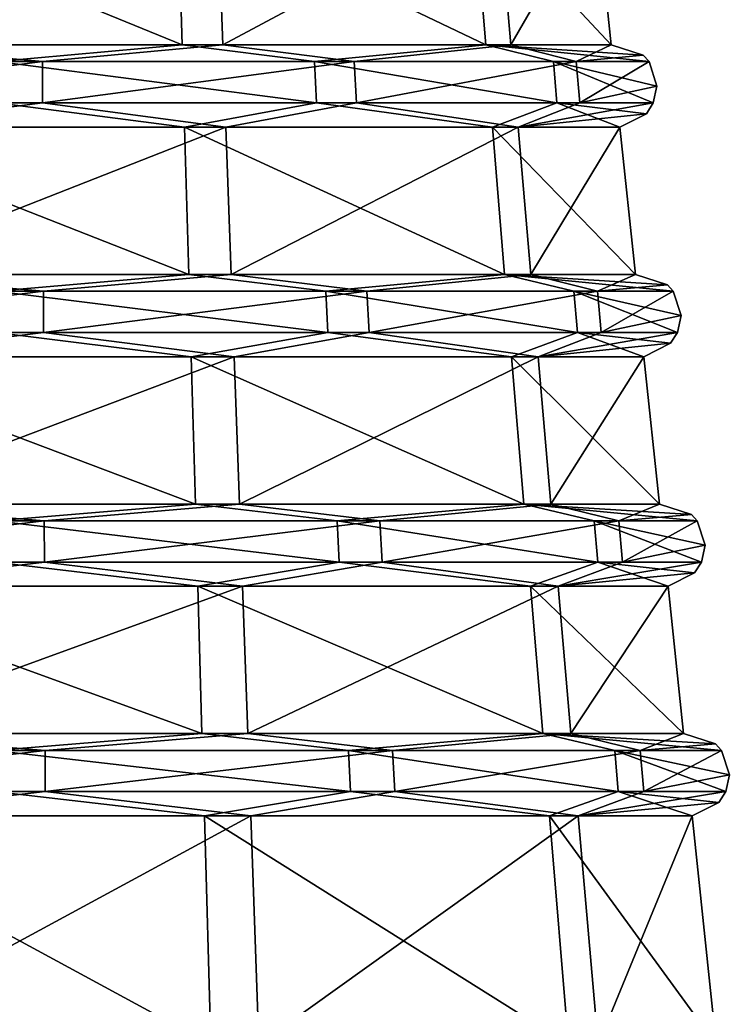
# Model space of a CAD drawing. Header units: millimetres. Extents: x -25 to 25, y -260 to 12.
# Tile 7 of 96: x -9.5 to -0.85, y -235.01 to -223. Entities that reach past the tile are written whole.
import ezdxf

# ---------------------------------------------------------------- set-up
doc = ezdxf.new("R2010")
doc.units = ezdxf.units.MM
doc.header["$LTSCALE"] = 65.185185
for name, color, linetype in [('1254', 7, 'CONTINUOUS'), ('1255', 7, 'CONTINUOUS'), ('1256', 7, 'CONTINUOUS'), ('1257', 7, 'CONTINUOUS'), ('1258', 7, 'CONTINUOUS'), ('1260', 7, 'CONTINUOUS'), ('1261', 7, 'CONTINUOUS'), ('1262', 7, 'CONTINUOUS'), ('1263', 7, 'CONTINUOUS'), ('1264', 7, 'CONTINUOUS'), ('1265', 7, 'CONTINUOUS'), ('1266', 7, 'CONTINUOUS'), ('1268', 7, 'CONTINUOUS'), ('1269', 7, 'CONTINUOUS'), ('1270', 7, 'CONTINUOUS'), ('1271', 7, 'CONTINUOUS'), ('1272', 7, 'CONTINUOUS'), ('1273', 7, 'CONTINUOUS')]:
    doc.layers.add(name, color=color, linetype=linetype)

msp = doc.modelspace()

# ---------------------------------------------------------------- linework, layer by layer
at = {"layer": '1254', "color": 7, "linetype": 'CONTINUOUS'}
for points in [[(-6.583, -235.5, 188.016), (-11.832, -235.5, 187.826), (-6.683, -232.712, 188.292), (-6.583, -235.5, 188.016)], [(-6.683, -232.712, 188.292), (-11.832, -235.5, 187.826), (-11.752, -232.712, 188.108), (-6.683, -232.712, 188.292)], [(-2.69, -232.712, 191.419), (-6.583, -235.5, 188.016), (-6.683, -232.712, 188.292), (-2.69, -232.712, 191.419)], [(-2.447, -235.5, 191.256), (-6.583, -235.5, 188.016), (-2.69, -232.712, 191.419), (-2.447, -235.5, 191.256)], [(-1.298, -232.712, 196.297), (-2.447, -235.5, 191.256), (-2.69, -232.712, 191.419), (-1.298, -232.712, 196.297)], [(-1.006, -235.5, 196.308), (-2.447, -235.5, 191.256), (-1.298, -232.712, 196.297), (-1.006, -235.5, 196.308)]]:
    msp.add_3dface(points, dxfattribs=at)
at = {"layer": '1255', "color": 7, "linetype": 'CONTINUOUS'}
for points in [[(-6.719, -231.708, 188.391), (-11.723, -231.708, 188.21), (-6.784, -229.912, 188.568), (-6.719, -231.708, 188.391)], [(-11.723, -231.708, 188.21), (-11.671, -229.912, 188.391), (-6.784, -229.912, 188.568), (-11.723, -231.708, 188.21)], [(-6.719, -231.708, 188.391), (-6.784, -229.912, 188.568), (-2.934, -229.912, 191.584), (-6.719, -231.708, 188.391)], [(-2.778, -231.708, 191.478), (-6.719, -231.708, 188.391), (-2.934, -229.912, 191.584), (-2.778, -231.708, 191.478)], [(-1.592, -229.912, 196.286), (-2.778, -231.708, 191.478), (-2.934, -229.912, 191.584), (-1.592, -229.912, 196.286)], [(-1.404, -231.708, 196.293), (-2.778, -231.708, 191.478), (-1.592, -229.912, 196.286), (-1.404, -231.708, 196.293)]]:
    msp.add_3dface(points, dxfattribs=at)
at = {"layer": '1256', "color": 7, "linetype": 'CONTINUOUS'}
for points in [[(-6.82, -228.908, 188.667), (-11.642, -228.908, 188.493), (-6.885, -227.112, 188.844), (-6.82, -228.908, 188.667)], [(-6.885, -227.112, 188.844), (-11.642, -228.908, 188.493), (-11.591, -227.112, 188.674), (-6.885, -227.112, 188.844)], [(-3.179, -227.112, 191.748), (-6.82, -228.908, 188.667), (-6.885, -227.112, 188.844), (-3.179, -227.112, 191.748)], [(-3.022, -228.908, 191.643), (-6.82, -228.908, 188.667), (-3.179, -227.112, 191.748), (-3.022, -228.908, 191.643)], [(-1.887, -227.112, 196.276), (-3.022, -228.908, 191.643), (-3.179, -227.112, 191.748), (-1.887, -227.112, 196.276)], [(-1.698, -228.908, 196.282), (-3.022, -228.908, 191.643), (-1.887, -227.112, 196.276), (-1.698, -228.908, 196.282)]]:
    msp.add_3dface(points, dxfattribs=at)
at = {"layer": '1257', "color": 7, "linetype": 'CONTINUOUS'}
for points in [[(-6.921, -226.108, 188.944), (-11.562, -226.108, 188.776), (-6.986, -224.312, 189.121), (-6.921, -226.108, 188.944)], [(-6.986, -224.312, 189.121), (-11.562, -226.108, 188.776), (-11.51, -224.312, 188.957), (-6.986, -224.312, 189.121)], [(-3.423, -224.312, 191.912), (-6.921, -226.108, 188.944), (-6.986, -224.312, 189.121), (-3.423, -224.312, 191.912)], [(-3.266, -226.108, 191.807), (-6.921, -226.108, 188.944), (-3.423, -224.312, 191.912), (-3.266, -226.108, 191.807)], [(-2.181, -224.312, 196.265), (-3.266, -226.108, 191.807), (-3.423, -224.312, 191.912), (-2.181, -224.312, 196.265)], [(-1.992, -226.108, 196.272), (-3.266, -226.108, 191.807), (-2.181, -224.312, 196.265), (-1.992, -226.108, 196.272)]]:
    msp.add_3dface(points, dxfattribs=at)
at = {"layer": '1258', "color": 7, "linetype": 'CONTINUOUS'}
for points in [[(-7.022, -223.308, 189.22), (-11.481, -223.308, 189.059), (-7.087, -221.512, 189.397), (-7.022, -223.308, 189.22)], [(-7.087, -221.512, 189.397), (-11.481, -223.308, 189.059), (-11.429, -221.512, 189.24), (-7.087, -221.512, 189.397)], [(-3.667, -221.512, 192.076), (-7.022, -223.308, 189.22), (-7.087, -221.512, 189.397), (-3.667, -221.512, 192.076)], [(-3.51, -223.308, 191.971), (-7.022, -223.308, 189.22), (-3.667, -221.512, 192.076), (-3.51, -223.308, 191.971)], [(-2.475, -221.512, 196.254), (-3.51, -223.308, 191.971), (-3.667, -221.512, 192.076), (-2.475, -221.512, 196.254)], [(-2.286, -223.308, 196.261), (-3.51, -223.308, 191.971), (-2.475, -221.512, 196.254), (-2.286, -223.308, 196.261)]]:
    msp.add_3dface(points, dxfattribs=at)
at = {"layer": '1260', "color": 7, "linetype": 'CONTINUOUS'}
for points in [[(-9.19, -231.913, 187.443), (-13.51, -231.913, 188.434), (-11.723, -231.708, 188.21), (-9.19, -231.913, 187.443)], [(-6.719, -231.708, 188.391), (-9.19, -231.913, 187.443), (-11.723, -231.708, 188.21), (-6.719, -231.708, 188.391)], [(-4.953, -231.913, 188.744), (-9.19, -231.913, 187.443), (-6.719, -231.708, 188.391), (-4.953, -231.913, 188.744)], [(-2.778, -231.708, 191.478), (-4.953, -231.913, 188.744), (-6.719, -231.708, 188.391), (-2.778, -231.708, 191.478)], [(-1.934, -231.913, 191.99), (-4.953, -231.913, 188.744), (-2.778, -231.708, 191.478), (-1.934, -231.913, 191.99)], [(-1.404, -231.708, 196.293), (-1.934, -231.913, 191.99), (-2.778, -231.708, 191.478), (-1.404, -231.708, 196.293)], [(-1.013, -231.835, 196.307), (-1.934, -231.913, 191.99), (-1.404, -231.708, 196.293), (-1.013, -231.835, 196.307)], [(-0.943, -231.913, 196.31), (-1.934, -231.913, 191.99), (-1.013, -231.835, 196.307), (-0.943, -231.913, 196.31)], [(-9.188, -232.416, 187.39), (-13.535, -232.416, 188.388), (-9.19, -231.913, 187.443), (-9.188, -232.416, 187.39)], [(-9.19, -231.913, 187.443), (-13.535, -232.416, 188.388), (-13.51, -231.913, 188.434), (-9.19, -231.913, 187.443)], [(-4.953, -231.913, 188.744), (-9.188, -232.416, 187.39), (-9.19, -231.913, 187.443), (-4.953, -231.913, 188.744)], [(-4.925, -232.416, 188.7), (-9.188, -232.416, 187.39), (-4.953, -231.913, 188.744), (-4.925, -232.416, 188.7)], [(-1.934, -231.913, 191.99), (-4.925, -232.416, 188.7), (-4.953, -231.913, 188.744), (-1.934, -231.913, 191.99)], [(-1.888, -232.416, 191.965), (-4.925, -232.416, 188.7), (-1.934, -231.913, 191.99), (-1.888, -232.416, 191.965)], [(-0.943, -231.913, 196.31), (-1.888, -232.416, 191.965), (-1.934, -231.913, 191.99), (-0.943, -231.913, 196.31)], [(-0.846, -232.21, 196.313), (-1.888, -232.416, 191.965), (-0.943, -231.913, 196.31), (-0.846, -232.21, 196.313)], [(-0.89, -232.416, 196.312), (-1.888, -232.416, 191.965), (-0.846, -232.21, 196.313), (-0.89, -232.416, 196.312)], [(-9.188, -232.416, 187.39), (-11.752, -232.712, 188.108), (-13.535, -232.416, 188.388), (-9.188, -232.416, 187.39)], [(-6.683, -232.712, 188.292), (-11.752, -232.712, 188.108), (-9.188, -232.416, 187.39), (-6.683, -232.712, 188.292)], [(-4.925, -232.416, 188.7), (-6.683, -232.712, 188.292), (-9.188, -232.416, 187.39), (-4.925, -232.416, 188.7)], [(-2.69, -232.712, 191.419), (-6.683, -232.712, 188.292), (-4.925, -232.416, 188.7), (-2.69, -232.712, 191.419)], [(-1.888, -232.416, 191.965), (-2.69, -232.712, 191.419), (-4.925, -232.416, 188.7), (-1.888, -232.416, 191.965)], [(-0.976, -232.548, 196.309), (-2.69, -232.712, 191.419), (-0.89, -232.416, 196.312), (-0.976, -232.548, 196.309)], [(-0.89, -232.416, 196.312), (-2.69, -232.712, 191.419), (-1.888, -232.416, 191.965), (-0.89, -232.416, 196.312)], [(-1.298, -232.712, 196.297), (-2.69, -232.712, 191.419), (-0.976, -232.548, 196.309), (-1.298, -232.712, 196.297)]]:
    msp.add_3dface(points, dxfattribs=at)
at = {"layer": '1261', "color": 7, "linetype": 'CONTINUOUS'}
for points in [[(-12.281, -231.708, 203.609), (-9.81, -231.913, 204.557), (-7.277, -231.708, 203.79), (-12.281, -231.708, 203.609)], [(-9.81, -231.913, 204.557), (-5.49, -231.913, 203.566), (-7.277, -231.708, 203.79), (-9.81, -231.913, 204.557)], [(-7.277, -231.708, 203.79), (-5.49, -231.913, 203.566), (-3.122, -231.708, 200.996), (-7.277, -231.708, 203.79)], [(-5.49, -231.913, 203.566), (-2.244, -231.913, 200.547), (-3.122, -231.708, 200.996), (-5.49, -231.913, 203.566)], [(-0.943, -231.913, 196.31), (-1.013, -231.835, 196.307), (-3.122, -231.708, 200.996), (-0.943, -231.913, 196.31)], [(-2.244, -231.913, 200.547), (-0.943, -231.913, 196.31), (-3.122, -231.708, 200.996), (-2.244, -231.913, 200.547)], [(-1.013, -231.835, 196.307), (-1.404, -231.708, 196.293), (-3.122, -231.708, 200.996), (-1.013, -231.835, 196.307)], [(-5.465, -232.416, 203.612), (-9.81, -231.913, 204.557), (-9.812, -232.416, 204.61), (-5.465, -232.416, 203.612)], [(-5.49, -231.913, 203.566), (-9.81, -231.913, 204.557), (-5.465, -232.416, 203.612), (-5.49, -231.913, 203.566)], [(-2.244, -231.913, 200.547), (-5.49, -231.913, 203.566), (-2.2, -232.416, 200.575), (-2.244, -231.913, 200.547)], [(-2.2, -232.416, 200.575), (-5.49, -231.913, 203.566), (-5.465, -232.416, 203.612), (-2.2, -232.416, 200.575)], [(-0.89, -232.416, 196.312), (-0.846, -232.21, 196.313), (-2.244, -231.913, 200.547), (-0.89, -232.416, 196.312)], [(-0.89, -232.416, 196.312), (-2.244, -231.913, 200.547), (-2.2, -232.416, 200.575), (-0.89, -232.416, 196.312)], [(-0.846, -232.21, 196.313), (-0.943, -231.913, 196.31), (-2.244, -231.913, 200.547), (-0.846, -232.21, 196.313)], [(-7.248, -232.712, 203.892), (-9.812, -232.416, 204.61), (-12.317, -232.712, 203.708), (-7.248, -232.712, 203.892)], [(-5.465, -232.416, 203.612), (-9.812, -232.416, 204.61), (-7.248, -232.712, 203.892), (-5.465, -232.416, 203.612)], [(-3.039, -232.712, 201.061), (-5.465, -232.416, 203.612), (-7.248, -232.712, 203.892), (-3.039, -232.712, 201.061)], [(-2.2, -232.416, 200.575), (-5.465, -232.416, 203.612), (-3.039, -232.712, 201.061), (-2.2, -232.416, 200.575)], [(-1.298, -232.712, 196.297), (-2.2, -232.416, 200.575), (-3.039, -232.712, 201.061), (-1.298, -232.712, 196.297)], [(-1.298, -232.712, 196.297), (-0.976, -232.548, 196.309), (-2.2, -232.416, 200.575), (-1.298, -232.712, 196.297)], [(-0.976, -232.548, 196.309), (-0.89, -232.416, 196.312), (-2.2, -232.416, 200.575), (-0.976, -232.548, 196.309)]]:
    msp.add_3dface(points, dxfattribs=at)
at = {"layer": '1262', "color": 7, "linetype": 'CONTINUOUS'}
for points in [[(-7.168, -235.5, 204.174), (-12.317, -232.712, 203.708), (-12.417, -235.5, 203.984), (-7.168, -235.5, 204.174)], [(-7.248, -232.712, 203.892), (-12.317, -232.712, 203.708), (-7.168, -235.5, 204.174), (-7.248, -232.712, 203.892)], [(-3.039, -232.712, 201.061), (-7.248, -232.712, 203.892), (-2.809, -235.5, 201.242), (-3.039, -232.712, 201.061)], [(-2.809, -235.5, 201.242), (-7.248, -232.712, 203.892), (-7.168, -235.5, 204.174), (-2.809, -235.5, 201.242)], [(-1.006, -235.5, 196.308), (-1.298, -232.712, 196.297), (-3.039, -232.712, 201.061), (-1.006, -235.5, 196.308)], [(-1.006, -235.5, 196.308), (-3.039, -232.712, 201.061), (-2.809, -235.5, 201.242), (-1.006, -235.5, 196.308)]]:
    msp.add_3dface(points, dxfattribs=at)
at = {"layer": '1263', "color": 7, "linetype": 'CONTINUOUS'}
for points in [[(-12.281, -231.708, 203.609), (-7.277, -231.708, 203.79), (-12.216, -229.912, 203.432), (-12.281, -231.708, 203.609)], [(-12.216, -229.912, 203.432), (-7.277, -231.708, 203.79), (-7.329, -229.912, 203.609), (-12.216, -229.912, 203.432)], [(-7.277, -231.708, 203.79), (-3.122, -231.708, 200.996), (-7.329, -229.912, 203.609), (-7.277, -231.708, 203.79)], [(-7.329, -229.912, 203.609), (-3.122, -231.708, 200.996), (-3.271, -229.912, 200.88), (-7.329, -229.912, 203.609)], [(-3.122, -231.708, 200.996), (-1.404, -231.708, 196.293), (-3.271, -229.912, 200.88), (-3.122, -231.708, 200.996)], [(-1.404, -231.708, 196.293), (-1.592, -229.912, 196.286), (-3.271, -229.912, 200.88), (-1.404, -231.708, 196.293)]]:
    msp.add_3dface(points, dxfattribs=at)
at = {"layer": '1264', "color": 7, "linetype": 'CONTINUOUS'}
for points in [[(-12.18, -228.908, 203.333), (-7.358, -228.908, 203.507), (-12.115, -227.112, 203.156), (-12.18, -228.908, 203.333)], [(-12.115, -227.112, 203.156), (-7.358, -228.908, 203.507), (-7.409, -227.112, 203.326), (-12.115, -227.112, 203.156)], [(-7.358, -228.908, 203.507), (-3.354, -228.908, 200.814), (-7.409, -227.112, 203.326), (-7.358, -228.908, 203.507)], [(-7.409, -227.112, 203.326), (-3.354, -228.908, 200.814), (-3.503, -227.112, 200.698), (-7.409, -227.112, 203.326)], [(-3.354, -228.908, 200.814), (-1.698, -228.908, 196.282), (-3.503, -227.112, 200.698), (-3.354, -228.908, 200.814)], [(-1.698, -228.908, 196.282), (-1.887, -227.112, 196.276), (-3.503, -227.112, 200.698), (-1.698, -228.908, 196.282)]]:
    msp.add_3dface(points, dxfattribs=at)
at = {"layer": '1265', "color": 7, "linetype": 'CONTINUOUS'}
for points in [[(-12.079, -226.108, 203.056), (-7.438, -226.108, 203.224), (-12.014, -224.312, 202.879), (-12.079, -226.108, 203.056)], [(-12.014, -224.312, 202.879), (-7.438, -226.108, 203.224), (-7.49, -224.312, 203.043), (-12.014, -224.312, 202.879)], [(-7.438, -226.108, 203.224), (-3.586, -226.108, 200.633), (-7.49, -224.312, 203.043), (-7.438, -226.108, 203.224)], [(-7.49, -224.312, 203.043), (-3.586, -226.108, 200.633), (-3.734, -224.312, 200.517), (-7.49, -224.312, 203.043)], [(-3.586, -226.108, 200.633), (-1.992, -226.108, 196.272), (-3.734, -224.312, 200.517), (-3.586, -226.108, 200.633)], [(-1.992, -226.108, 196.272), (-2.181, -224.312, 196.265), (-3.734, -224.312, 200.517), (-1.992, -226.108, 196.272)]]:
    msp.add_3dface(points, dxfattribs=at)
at = {"layer": '1266', "color": 7, "linetype": 'CONTINUOUS'}
for points in [[(-11.978, -223.308, 202.78), (-7.519, -223.308, 202.941), (-11.913, -221.512, 202.603), (-11.978, -223.308, 202.78)], [(-11.913, -221.512, 202.603), (-7.519, -223.308, 202.941), (-7.571, -221.512, 202.76), (-11.913, -221.512, 202.603)], [(-7.519, -223.308, 202.941), (-3.817, -223.308, 200.451), (-7.571, -221.512, 202.76), (-7.519, -223.308, 202.941)], [(-7.571, -221.512, 202.76), (-3.817, -223.308, 200.451), (-3.966, -221.512, 200.335), (-7.571, -221.512, 202.76)], [(-3.817, -223.308, 200.451), (-2.286, -223.308, 196.261), (-3.966, -221.512, 200.335), (-3.817, -223.308, 200.451)], [(-2.286, -223.308, 196.261), (-2.475, -221.512, 196.254), (-3.966, -221.512, 200.335), (-2.286, -223.308, 196.261)]]:
    msp.add_3dface(points, dxfattribs=at)
at = {"layer": '1268', "color": 7, "linetype": 'CONTINUOUS'}
for points in [[(-12.18, -228.908, 203.333), (-9.799, -229.113, 204.263), (-7.358, -228.908, 203.507), (-12.18, -228.908, 203.333)], [(-9.799, -229.113, 204.263), (-5.628, -229.113, 203.306), (-7.358, -228.908, 203.507), (-9.799, -229.113, 204.263)], [(-7.358, -228.908, 203.507), (-5.628, -229.113, 203.306), (-3.354, -228.908, 200.814), (-7.358, -228.908, 203.507)], [(-5.628, -229.113, 203.306), (-2.494, -229.113, 200.391), (-3.354, -228.908, 200.814), (-5.628, -229.113, 203.306)], [(-2.494, -229.113, 200.391), (-1.237, -229.113, 196.299), (-3.354, -228.908, 200.814), (-2.494, -229.113, 200.391)], [(-3.354, -228.908, 200.814), (-1.237, -229.113, 196.299), (-1.308, -229.035, 196.297), (-3.354, -228.908, 200.814)], [(-1.698, -228.908, 196.282), (-3.354, -228.908, 200.814), (-1.308, -229.035, 196.297), (-1.698, -228.908, 196.282)], [(-9.801, -229.616, 204.316), (-5.603, -229.616, 203.352), (-9.799, -229.113, 204.263), (-9.801, -229.616, 204.316)], [(-9.799, -229.113, 204.263), (-5.603, -229.616, 203.352), (-5.628, -229.113, 203.306), (-9.799, -229.113, 204.263)], [(-5.603, -229.616, 203.352), (-2.449, -229.616, 200.419), (-5.628, -229.113, 203.306), (-5.603, -229.616, 203.352)], [(-5.628, -229.113, 203.306), (-2.449, -229.616, 200.419), (-2.494, -229.113, 200.391), (-5.628, -229.113, 203.306)], [(-2.449, -229.616, 200.419), (-1.184, -229.616, 196.301), (-2.494, -229.113, 200.391), (-2.449, -229.616, 200.419)], [(-2.494, -229.113, 200.391), (-1.184, -229.616, 196.301), (-1.141, -229.41, 196.303), (-2.494, -229.113, 200.391)], [(-1.237, -229.113, 196.299), (-2.494, -229.113, 200.391), (-1.141, -229.41, 196.303), (-1.237, -229.113, 196.299)], [(-12.216, -229.912, 203.432), (-7.329, -229.912, 203.609), (-9.801, -229.616, 204.316), (-12.216, -229.912, 203.432)], [(-9.801, -229.616, 204.316), (-7.329, -229.912, 203.609), (-5.603, -229.616, 203.352), (-9.801, -229.616, 204.316)], [(-7.329, -229.912, 203.609), (-3.271, -229.912, 200.88), (-5.603, -229.616, 203.352), (-7.329, -229.912, 203.609)], [(-5.603, -229.616, 203.352), (-3.271, -229.912, 200.88), (-2.449, -229.616, 200.419), (-5.603, -229.616, 203.352)], [(-3.271, -229.912, 200.88), (-1.592, -229.912, 196.286), (-2.449, -229.616, 200.419), (-3.271, -229.912, 200.88)], [(-2.449, -229.616, 200.419), (-1.592, -229.912, 196.286), (-1.27, -229.748, 196.298), (-2.449, -229.616, 200.419)], [(-1.184, -229.616, 196.301), (-2.449, -229.616, 200.419), (-1.27, -229.748, 196.298), (-1.184, -229.616, 196.301)]]:
    msp.add_3dface(points, dxfattribs=at)
at = {"layer": '1269', "color": 7, "linetype": 'CONTINUOUS'}
for points in [[(-9.201, -229.113, 187.737), (-13.372, -229.113, 188.694), (-11.642, -228.908, 188.493), (-9.201, -229.113, 187.737)], [(-6.82, -228.908, 188.667), (-9.201, -229.113, 187.737), (-11.642, -228.908, 188.493), (-6.82, -228.908, 188.667)], [(-5.109, -229.113, 188.994), (-9.201, -229.113, 187.737), (-6.82, -228.908, 188.667), (-5.109, -229.113, 188.994)], [(-3.022, -228.908, 191.643), (-5.109, -229.113, 188.994), (-6.82, -228.908, 188.667), (-3.022, -228.908, 191.643)], [(-2.194, -229.113, 192.128), (-5.109, -229.113, 188.994), (-3.022, -228.908, 191.643), (-2.194, -229.113, 192.128)], [(-1.698, -228.908, 196.282), (-2.194, -229.113, 192.128), (-3.022, -228.908, 191.643), (-1.698, -228.908, 196.282)], [(-1.698, -228.908, 196.282), (-1.308, -229.035, 196.297), (-2.194, -229.113, 192.128), (-1.698, -228.908, 196.282)], [(-13.372, -229.113, 188.694), (-9.201, -229.113, 187.737), (-13.397, -229.616, 188.648), (-13.372, -229.113, 188.694)], [(-13.397, -229.616, 188.648), (-9.201, -229.113, 187.737), (-9.199, -229.616, 187.684), (-13.397, -229.616, 188.648)], [(-9.201, -229.113, 187.737), (-5.109, -229.113, 188.994), (-9.199, -229.616, 187.684), (-9.201, -229.113, 187.737)], [(-9.199, -229.616, 187.684), (-5.109, -229.113, 188.994), (-5.081, -229.616, 188.949), (-9.199, -229.616, 187.684)], [(-5.109, -229.113, 188.994), (-2.194, -229.113, 192.128), (-5.081, -229.616, 188.949), (-5.109, -229.113, 188.994)], [(-5.081, -229.616, 188.949), (-2.194, -229.113, 192.128), (-2.148, -229.616, 192.103), (-5.081, -229.616, 188.949)], [(-1.308, -229.035, 196.297), (-1.237, -229.113, 196.299), (-2.194, -229.113, 192.128), (-1.308, -229.035, 196.297)], [(-2.194, -229.113, 192.128), (-1.237, -229.113, 196.299), (-2.148, -229.616, 192.103), (-2.194, -229.113, 192.128)], [(-1.237, -229.113, 196.299), (-1.141, -229.41, 196.303), (-2.148, -229.616, 192.103), (-1.237, -229.113, 196.299)], [(-1.141, -229.41, 196.303), (-1.184, -229.616, 196.301), (-2.148, -229.616, 192.103), (-1.141, -229.41, 196.303)], [(-13.397, -229.616, 188.648), (-9.199, -229.616, 187.684), (-11.671, -229.912, 188.391), (-13.397, -229.616, 188.648)], [(-11.671, -229.912, 188.391), (-9.199, -229.616, 187.684), (-6.784, -229.912, 188.568), (-11.671, -229.912, 188.391)], [(-9.199, -229.616, 187.684), (-5.081, -229.616, 188.949), (-6.784, -229.912, 188.568), (-9.199, -229.616, 187.684)], [(-6.784, -229.912, 188.568), (-5.081, -229.616, 188.949), (-2.934, -229.912, 191.584), (-6.784, -229.912, 188.568)], [(-5.081, -229.616, 188.949), (-2.148, -229.616, 192.103), (-2.934, -229.912, 191.584), (-5.081, -229.616, 188.949)], [(-1.184, -229.616, 196.301), (-1.27, -229.748, 196.298), (-2.934, -229.912, 191.584), (-1.184, -229.616, 196.301)], [(-2.148, -229.616, 192.103), (-1.184, -229.616, 196.301), (-2.934, -229.912, 191.584), (-2.148, -229.616, 192.103)], [(-1.27, -229.748, 196.298), (-1.592, -229.912, 196.286), (-2.934, -229.912, 191.584), (-1.27, -229.748, 196.298)]]:
    msp.add_3dface(points, dxfattribs=at)
at = {"layer": '1270', "color": 7, "linetype": 'CONTINUOUS'}
for points in [[(-12.079, -226.108, 203.056), (-9.789, -226.313, 203.969), (-7.438, -226.108, 203.224), (-12.079, -226.108, 203.056)], [(-9.789, -226.313, 203.969), (-5.765, -226.313, 203.046), (-7.438, -226.108, 203.224), (-9.789, -226.313, 203.969)], [(-7.438, -226.108, 203.224), (-5.765, -226.313, 203.046), (-3.586, -226.108, 200.633), (-7.438, -226.108, 203.224)], [(-5.765, -226.313, 203.046), (-2.743, -226.313, 200.234), (-3.586, -226.108, 200.633), (-5.765, -226.313, 203.046)], [(-2.743, -226.313, 200.234), (-1.531, -226.313, 196.289), (-3.586, -226.108, 200.633), (-2.743, -226.313, 200.234)], [(-3.586, -226.108, 200.633), (-1.531, -226.313, 196.289), (-1.602, -226.235, 196.286), (-3.586, -226.108, 200.633)], [(-1.992, -226.108, 196.272), (-3.586, -226.108, 200.633), (-1.602, -226.235, 196.286), (-1.992, -226.108, 196.272)], [(-9.79, -226.816, 204.021), (-5.741, -226.816, 203.092), (-9.789, -226.313, 203.969), (-9.79, -226.816, 204.021)], [(-9.789, -226.313, 203.969), (-5.741, -226.816, 203.092), (-5.765, -226.313, 203.046), (-9.789, -226.313, 203.969)], [(-5.741, -226.816, 203.092), (-2.698, -226.816, 200.262), (-5.765, -226.313, 203.046), (-5.741, -226.816, 203.092)], [(-5.765, -226.313, 203.046), (-2.698, -226.816, 200.262), (-2.743, -226.313, 200.234), (-5.765, -226.313, 203.046)], [(-2.698, -226.816, 200.262), (-1.479, -226.816, 196.29), (-2.743, -226.313, 200.234), (-2.698, -226.816, 200.262)], [(-2.743, -226.313, 200.234), (-1.479, -226.816, 196.29), (-1.435, -226.61, 196.292), (-2.743, -226.313, 200.234)], [(-1.531, -226.313, 196.289), (-2.743, -226.313, 200.234), (-1.435, -226.61, 196.292), (-1.531, -226.313, 196.289)], [(-12.115, -227.112, 203.156), (-7.409, -227.112, 203.326), (-9.79, -226.816, 204.021), (-12.115, -227.112, 203.156)], [(-9.79, -226.816, 204.021), (-7.409, -227.112, 203.326), (-5.741, -226.816, 203.092), (-9.79, -226.816, 204.021)], [(-7.409, -227.112, 203.326), (-3.503, -227.112, 200.698), (-5.741, -226.816, 203.092), (-7.409, -227.112, 203.326)], [(-5.741, -226.816, 203.092), (-3.503, -227.112, 200.698), (-2.698, -226.816, 200.262), (-5.741, -226.816, 203.092)], [(-3.503, -227.112, 200.698), (-1.887, -227.112, 196.276), (-2.698, -226.816, 200.262), (-3.503, -227.112, 200.698)], [(-2.698, -226.816, 200.262), (-1.887, -227.112, 196.276), (-1.564, -226.948, 196.287), (-2.698, -226.816, 200.262)], [(-1.479, -226.816, 196.29), (-2.698, -226.816, 200.262), (-1.564, -226.948, 196.287), (-1.479, -226.816, 196.29)]]:
    msp.add_3dface(points, dxfattribs=at)
at = {"layer": '1271', "color": 7, "linetype": 'CONTINUOUS'}
for points in [[(-9.211, -226.313, 188.031), (-13.235, -226.313, 188.954), (-11.562, -226.108, 188.776), (-9.211, -226.313, 188.031)], [(-6.921, -226.108, 188.944), (-9.211, -226.313, 188.031), (-11.562, -226.108, 188.776), (-6.921, -226.108, 188.944)], [(-5.266, -226.313, 189.243), (-9.211, -226.313, 188.031), (-6.921, -226.108, 188.944), (-5.266, -226.313, 189.243)], [(-3.266, -226.108, 191.807), (-5.266, -226.313, 189.243), (-6.921, -226.108, 188.944), (-3.266, -226.108, 191.807)], [(-2.454, -226.313, 192.265), (-5.266, -226.313, 189.243), (-3.266, -226.108, 191.807), (-2.454, -226.313, 192.265)], [(-1.992, -226.108, 196.272), (-2.454, -226.313, 192.265), (-3.266, -226.108, 191.807), (-1.992, -226.108, 196.272)], [(-1.992, -226.108, 196.272), (-1.602, -226.235, 196.286), (-2.454, -226.313, 192.265), (-1.992, -226.108, 196.272)], [(-1.602, -226.235, 196.286), (-1.531, -226.313, 196.289), (-2.454, -226.313, 192.265), (-1.602, -226.235, 196.286)], [(-13.235, -226.313, 188.954), (-9.211, -226.313, 188.031), (-13.259, -226.816, 188.908), (-13.235, -226.313, 188.954)], [(-13.259, -226.816, 188.908), (-9.211, -226.313, 188.031), (-9.21, -226.816, 187.979), (-13.259, -226.816, 188.908)], [(-9.211, -226.313, 188.031), (-5.266, -226.313, 189.243), (-9.21, -226.816, 187.979), (-9.211, -226.313, 188.031)], [(-9.21, -226.816, 187.979), (-5.266, -226.313, 189.243), (-5.238, -226.816, 189.198), (-9.21, -226.816, 187.979)], [(-5.266, -226.313, 189.243), (-2.454, -226.313, 192.265), (-5.238, -226.816, 189.198), (-5.266, -226.313, 189.243)], [(-5.238, -226.816, 189.198), (-2.454, -226.313, 192.265), (-2.408, -226.816, 192.241), (-5.238, -226.816, 189.198)], [(-2.454, -226.313, 192.265), (-1.531, -226.313, 196.289), (-2.408, -226.816, 192.241), (-2.454, -226.313, 192.265)], [(-1.531, -226.313, 196.289), (-1.435, -226.61, 196.292), (-2.408, -226.816, 192.241), (-1.531, -226.313, 196.289)], [(-1.435, -226.61, 196.292), (-1.479, -226.816, 196.29), (-2.408, -226.816, 192.241), (-1.435, -226.61, 196.292)], [(-11.591, -227.112, 188.674), (-13.259, -226.816, 188.908), (-9.21, -226.816, 187.979), (-11.591, -227.112, 188.674)], [(-6.885, -227.112, 188.844), (-11.591, -227.112, 188.674), (-9.21, -226.816, 187.979), (-6.885, -227.112, 188.844)], [(-6.885, -227.112, 188.844), (-9.21, -226.816, 187.979), (-5.238, -226.816, 189.198), (-6.885, -227.112, 188.844)], [(-3.179, -227.112, 191.748), (-6.885, -227.112, 188.844), (-5.238, -226.816, 189.198), (-3.179, -227.112, 191.748)], [(-3.179, -227.112, 191.748), (-5.238, -226.816, 189.198), (-2.408, -226.816, 192.241), (-3.179, -227.112, 191.748)], [(-3.179, -227.112, 191.748), (-1.479, -226.816, 196.29), (-1.564, -226.948, 196.287), (-3.179, -227.112, 191.748)], [(-1.479, -226.816, 196.29), (-3.179, -227.112, 191.748), (-2.408, -226.816, 192.241), (-1.479, -226.816, 196.29)], [(-1.887, -227.112, 196.276), (-3.179, -227.112, 191.748), (-1.564, -226.948, 196.287), (-1.887, -227.112, 196.276)]]:
    msp.add_3dface(points, dxfattribs=at)
at = {"layer": '1272', "color": 7, "linetype": 'CONTINUOUS'}
for points in [[(-11.978, -223.308, 202.78), (-9.778, -223.513, 203.675), (-7.519, -223.308, 202.941), (-11.978, -223.308, 202.78)], [(-9.778, -223.513, 203.675), (-5.903, -223.513, 202.786), (-7.519, -223.308, 202.941), (-9.778, -223.513, 203.675)], [(-7.519, -223.308, 202.941), (-5.903, -223.513, 202.786), (-3.817, -223.308, 200.451), (-7.519, -223.308, 202.941)], [(-5.903, -223.513, 202.786), (-2.992, -223.513, 200.078), (-3.817, -223.308, 200.451), (-5.903, -223.513, 202.786)], [(-2.992, -223.513, 200.078), (-1.825, -223.513, 196.278), (-3.817, -223.308, 200.451), (-2.992, -223.513, 200.078)], [(-3.817, -223.308, 200.451), (-1.825, -223.513, 196.278), (-1.896, -223.435, 196.275), (-3.817, -223.308, 200.451)], [(-2.286, -223.308, 196.261), (-3.817, -223.308, 200.451), (-1.896, -223.435, 196.275), (-2.286, -223.308, 196.261)], [(-9.78, -224.016, 203.727), (-5.879, -224.016, 202.832), (-9.778, -223.513, 203.675), (-9.78, -224.016, 203.727)], [(-9.778, -223.513, 203.675), (-5.879, -224.016, 202.832), (-5.903, -223.513, 202.786), (-9.778, -223.513, 203.675)], [(-5.879, -224.016, 202.832), (-2.948, -224.016, 200.106), (-5.903, -223.513, 202.786), (-5.879, -224.016, 202.832)], [(-5.903, -223.513, 202.786), (-2.948, -224.016, 200.106), (-2.992, -223.513, 200.078), (-5.903, -223.513, 202.786)], [(-2.948, -224.016, 200.106), (-1.773, -224.016, 196.28), (-2.992, -223.513, 200.078), (-2.948, -224.016, 200.106)], [(-2.992, -223.513, 200.078), (-1.773, -224.016, 196.28), (-1.729, -223.81, 196.281), (-2.992, -223.513, 200.078)], [(-1.825, -223.513, 196.278), (-2.992, -223.513, 200.078), (-1.729, -223.81, 196.281), (-1.825, -223.513, 196.278)], [(-12.014, -224.312, 202.879), (-7.49, -224.312, 203.043), (-9.78, -224.016, 203.727), (-12.014, -224.312, 202.879)], [(-9.78, -224.016, 203.727), (-7.49, -224.312, 203.043), (-5.879, -224.016, 202.832), (-9.78, -224.016, 203.727)], [(-7.49, -224.312, 203.043), (-3.734, -224.312, 200.517), (-5.879, -224.016, 202.832), (-7.49, -224.312, 203.043)], [(-5.879, -224.016, 202.832), (-3.734, -224.312, 200.517), (-2.948, -224.016, 200.106), (-5.879, -224.016, 202.832)], [(-3.734, -224.312, 200.517), (-2.181, -224.312, 196.265), (-2.948, -224.016, 200.106), (-3.734, -224.312, 200.517)], [(-2.948, -224.016, 200.106), (-2.181, -224.312, 196.265), (-1.858, -224.148, 196.277), (-2.948, -224.016, 200.106)], [(-1.773, -224.016, 196.28), (-2.948, -224.016, 200.106), (-1.858, -224.148, 196.277), (-1.773, -224.016, 196.28)]]:
    msp.add_3dface(points, dxfattribs=at)
at = {"layer": '1273', "color": 7, "linetype": 'CONTINUOUS'}
for points in [[(-9.222, -223.513, 188.325), (-13.097, -223.513, 189.214), (-11.481, -223.308, 189.059), (-9.222, -223.513, 188.325)], [(-7.022, -223.308, 189.22), (-9.222, -223.513, 188.325), (-11.481, -223.308, 189.059), (-7.022, -223.308, 189.22)], [(-5.422, -223.513, 189.492), (-9.222, -223.513, 188.325), (-7.022, -223.308, 189.22), (-5.422, -223.513, 189.492)], [(-3.51, -223.308, 191.971), (-5.422, -223.513, 189.492), (-7.022, -223.308, 189.22), (-3.51, -223.308, 191.971)], [(-2.714, -223.513, 192.403), (-5.422, -223.513, 189.492), (-3.51, -223.308, 191.971), (-2.714, -223.513, 192.403)], [(-2.286, -223.308, 196.261), (-2.714, -223.513, 192.403), (-3.51, -223.308, 191.971), (-2.286, -223.308, 196.261)], [(-2.286, -223.308, 196.261), (-1.896, -223.435, 196.275), (-2.714, -223.513, 192.403), (-2.286, -223.308, 196.261)], [(-1.896, -223.435, 196.275), (-1.825, -223.513, 196.278), (-2.714, -223.513, 192.403), (-1.896, -223.435, 196.275)], [(-13.097, -223.513, 189.214), (-9.222, -223.513, 188.325), (-13.121, -224.016, 189.168), (-13.097, -223.513, 189.214)], [(-13.121, -224.016, 189.168), (-9.222, -223.513, 188.325), (-9.22, -224.016, 188.273), (-13.121, -224.016, 189.168)], [(-9.222, -223.513, 188.325), (-5.422, -223.513, 189.492), (-9.22, -224.016, 188.273), (-9.222, -223.513, 188.325)], [(-9.22, -224.016, 188.273), (-5.422, -223.513, 189.492), (-5.394, -224.016, 189.448), (-9.22, -224.016, 188.273)], [(-5.422, -223.513, 189.492), (-2.714, -223.513, 192.403), (-5.394, -224.016, 189.448), (-5.422, -223.513, 189.492)], [(-5.394, -224.016, 189.448), (-2.714, -223.513, 192.403), (-2.668, -224.016, 192.379), (-5.394, -224.016, 189.448)], [(-2.714, -223.513, 192.403), (-1.825, -223.513, 196.278), (-2.668, -224.016, 192.379), (-2.714, -223.513, 192.403)], [(-1.825, -223.513, 196.278), (-1.729, -223.81, 196.281), (-2.668, -224.016, 192.379), (-1.825, -223.513, 196.278)], [(-1.729, -223.81, 196.281), (-1.773, -224.016, 196.28), (-2.668, -224.016, 192.379), (-1.729, -223.81, 196.281)], [(-11.51, -224.312, 188.957), (-13.121, -224.016, 189.168), (-9.22, -224.016, 188.273), (-11.51, -224.312, 188.957)], [(-6.986, -224.312, 189.121), (-11.51, -224.312, 188.957), (-9.22, -224.016, 188.273), (-6.986, -224.312, 189.121)], [(-6.986, -224.312, 189.121), (-9.22, -224.016, 188.273), (-5.394, -224.016, 189.448), (-6.986, -224.312, 189.121)], [(-3.423, -224.312, 191.912), (-6.986, -224.312, 189.121), (-5.394, -224.016, 189.448), (-3.423, -224.312, 191.912)], [(-3.423, -224.312, 191.912), (-5.394, -224.016, 189.448), (-2.668, -224.016, 192.379), (-3.423, -224.312, 191.912)], [(-3.423, -224.312, 191.912), (-1.773, -224.016, 196.28), (-1.858, -224.148, 196.277), (-3.423, -224.312, 191.912)], [(-1.773, -224.016, 196.28), (-3.423, -224.312, 191.912), (-2.668, -224.016, 192.379), (-1.773, -224.016, 196.28)], [(-2.181, -224.312, 196.265), (-3.423, -224.312, 191.912), (-1.858, -224.148, 196.277), (-2.181, -224.312, 196.265)]]:
    msp.add_3dface(points, dxfattribs=at)

doc.saveas('drawing.dxf')
